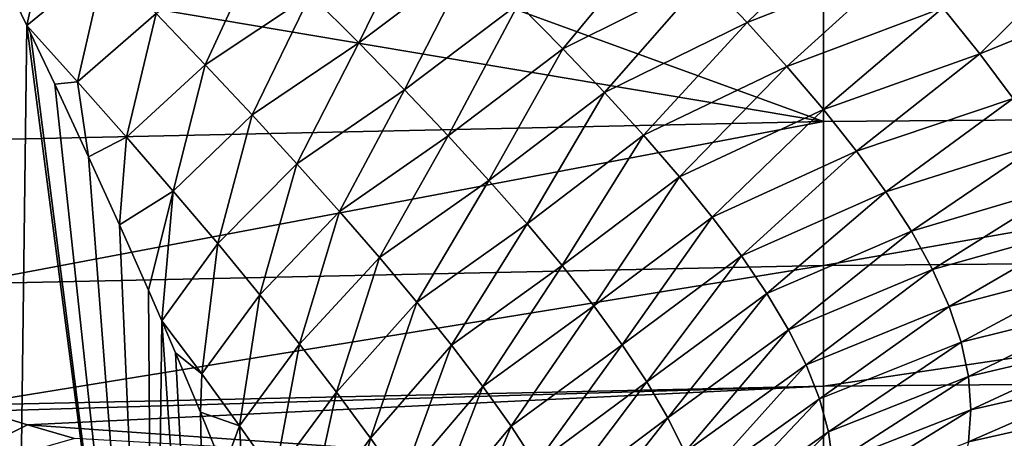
# Model space of a CAD drawing. Header units: metres. Extents: x -109 to 109, y -67 to 73.
# Tile 77 of 253: x -67.02 to -59.41, y -10.37 to -7.13. Entities that reach past the tile are written whole.
import ezdxf

# ---------------------------------------------------------------- set-up
doc = ezdxf.new("R2010")
doc.units = ezdxf.units.M
doc.layers.add('solid_508035_K244200000C76', color=7, linetype='CONTINUOUS')

msp = doc.modelspace()

# ---------------------------------------------------------------- linework, layer by layer
at = {"layer": 'solid_508035_K244200000C76'}
for points in [[(-66.769234, -6.266312, 14.109162), (-67.136513, -6.825181, 14.887876), (-66.966431, -7.177625, 14.895164)], [(-66.769234, -6.266312, 14.109162), (-66.966431, -7.177625, 14.895164), (-66.361679, -6.680098, 13.870725)], [(-64.772705, -6.938879, 12.469528), (-64.40036, -7.312669, 12.21012), (-63.902771, -6.292604, 11.79191)], [(-64.40036, -7.312669, 12.21012), (-63.524975, -6.654979, 11.555921), (-63.902771, -6.292604, 11.79191)], [(-61.724045, -6.809242, 10.534559), (-61.394417, -7.156655, 10.27576), (-60.531689, -6.316577, 10.20006)], [(-61.394417, -7.156655, 10.27576), (-60.194988, -6.682662, 9.947205), (-60.531689, -6.316577, 10.20006)], [(-63.164093, -7.010402, 11.308353), (-62.821533, -7.35821, 11.049588), (-62.074409, -6.455157, 10.780921)], [(-62.821533, -7.35821, 11.049588), (-61.724045, -6.809242, 10.534559), (-62.074409, -6.455157, 10.780921)], [(-59.882145, -7.043056, 9.679238), (-59.595402, -7.39693, 9.396237), (-58.731339, -6.540316, 9.632367)], [(-59.595402, -7.39693, 9.396237), (-58.433117, -6.924124, 9.35189), (-58.731339, -6.540316, 9.632367)], [(-65.967972, -7.085423, 13.619792), (-65.588783, -7.482396, 13.356599), (-65.161034, -6.557159, 12.717126)], [(-65.588783, -7.482396, 13.356599), (-64.772705, -6.938879, 12.469528), (-65.161034, -6.557159, 12.717126)], [(-60.805885, -6.64678, -9.492585), (-54.161694, -6.596129, -9.420249), (-54.161694, -7.869631, -8.385637)], [(-66.574539, -7.613857, 14.62317), (-66.361679, -6.680098, 13.870725), (-66.966431, -7.177625, 14.895164)], [(-66.574539, -7.613857, 14.62317), (-65.967972, -7.085423, 13.619792), (-66.361679, -6.680098, 13.870725)], [(-64.40036, -7.312669, 12.21012), (-64.045319, -7.677757, 11.939388), (-63.524975, -6.654979, 11.555921)], [(-64.126518, -6.710084, -9.582994), (-60.805885, -6.64678, -9.492585), (-60.805885, -7.920537, -8.458957)], [(-64.045319, -7.677757, 11.939388), (-63.164093, -7.010402, 11.308353), (-63.524975, -6.654979, 11.555921)], [(-61.394417, -7.156655, 10.27576), (-61.08736, -7.496736, 10.004849), (-60.194988, -6.682662, 9.947205)], [(-61.08736, -7.496736, 10.004849), (-59.882145, -7.043056, 9.679238), (-60.194988, -6.682662, 9.947205)], [(-60.805885, -7.920537, -8.458957), (-60.805885, -6.64678, -9.492585), (-54.161694, -7.869631, -8.385637)], [(-67.452026, -6.798897, -9.709831), (-64.126518, -6.710084, -9.582994), (-60.805885, -7.920537, -8.458957)], [(-67.452026, -8.065074, -8.686796), (-67.452026, -6.798897, -9.709831), (-60.805885, -7.920537, -8.458957)], [(-66.966431, -7.177625, 14.895164), (-67.136513, -6.825181, 14.887876), (-67.05188, -13.900553, 19.724195)], [(-62.821533, -7.35821, 11.049588), (-62.498817, -7.697759, 10.780111), (-61.724045, -6.809242, 10.534559)], [(-62.498817, -7.697759, 10.780111), (-61.394417, -7.156655, 10.27576), (-61.724045, -6.809242, 10.534559)], [(-59.595402, -7.39693, 9.396237), (-59.337151, -7.743416, 9.098394), (-58.433117, -6.924124, 9.35189)], [(-65.588783, -7.482396, 13.356599), (-65.22506, -7.870551, 13.081532), (-64.772705, -6.938879, 12.469528)], [(-65.22506, -7.870551, 13.081532), (-64.40036, -7.312669, 12.21012), (-64.772705, -6.938879, 12.469528)], [(-64.045319, -7.677757, 11.939388), (-63.708969, -8.033406, 11.657943), (-63.164093, -7.010402, 11.308353)], [(-63.708969, -8.033406, 11.657943), (-62.821533, -7.35821, 11.049588), (-63.164093, -7.010402, 11.308353)], [(-61.08736, -7.496736, 10.004849), (-60.804829, -7.828838, 9.722265), (-59.882145, -7.043056, 9.679238)], [(-60.804829, -7.828838, 9.722265), (-59.595402, -7.39693, 9.396237), (-59.882145, -7.043056, 9.679238)], [(-66.574539, -7.613857, 14.62317), (-66.197113, -8.041741, 14.337983), (-65.967972, -7.085423, 13.619792)], [(-66.197113, -8.041741, 14.337983), (-65.588783, -7.482396, 13.356599), (-65.967972, -7.085423, 13.619792)], [(-62.498817, -7.697759, 10.780111), (-62.197563, -8.028436, 10.500528), (-61.394417, -7.156655, 10.27576)], [(-62.197563, -8.028436, 10.500528), (-61.08736, -7.496736, 10.004849), (-61.394417, -7.156655, 10.27576)], [(-66.966431, -7.177625, 14.895164), (-67.05188, -13.900553, 19.724195), (-65.987045, -14.716809, 18.55846)], [(-66.93808, -7.236898, 14.895737), (-66.966431, -7.177625, 14.895164), (-65.987045, -14.716809, 18.55846)], [(-66.75087, -7.631873, 14.894411), (-66.966431, -7.177625, 14.895164), (-66.93808, -7.236898, 14.895737)], [(-66.574539, -7.613857, 14.62317), (-66.966431, -7.177625, 14.895164), (-66.75087, -7.631873, 14.894411)], [(-66.75087, -7.631873, 14.894411), (-66.93808, -7.236898, 14.895737), (-65.987045, -14.716809, 18.55846)], [(-65.22506, -7.870551, 13.081532), (-64.878006, -8.249096, 12.79516), (-64.40036, -7.312669, 12.21012)], [(-64.878006, -8.249096, 12.79516), (-64.045319, -7.677757, 11.939388), (-64.40036, -7.312669, 12.21012)], [(-63.708969, -8.033406, 11.657943), (-63.392788, -8.378925, 11.366525), (-62.821533, -7.35821, 11.049588)], [(-63.392788, -8.378925, 11.366525), (-62.498817, -7.697759, 10.780111), (-62.821533, -7.35821, 11.049588)], [(-60.804829, -7.828838, 9.722265), (-60.548878, -8.152358, 9.428559), (-59.595402, -7.39693, 9.396237)], [(-60.548878, -8.152358, 9.428559), (-59.337151, -7.743416, 9.098394), (-59.595402, -7.39693, 9.396237)], [(-66.197113, -8.041741, 14.337983), (-65.835487, -8.45974, 14.039914), (-65.588783, -7.482396, 13.356599)], [(-65.835487, -8.45974, 14.039914), (-65.22506, -7.870551, 13.081532), (-65.588783, -7.482396, 13.356599)], [(-62.197563, -8.028436, 10.500528), (-61.919476, -8.349683, 10.211573), (-61.08736, -7.496736, 10.004849)], [(-61.919476, -8.349683, 10.211573), (-60.804829, -7.828838, 9.722265), (-61.08736, -7.496736, 10.004849)], [(-66.574539, -7.613857, 14.62317), (-66.75087, -7.631873, 14.894411), (-66.489532, -8.194767, 14.876603)], [(-66.574539, -7.613857, 14.62317), (-66.489532, -8.194767, 14.876603), (-66.197113, -8.041741, 14.337983)], [(-66.489532, -8.194767, 14.876603), (-66.75087, -7.631873, 14.894411), (-65.987045, -14.716809, 18.55846)], [(-64.878006, -8.249096, 12.79516), (-64.548897, -8.617236, 12.498195), (-64.045319, -7.677757, 11.939388)], [(-64.548897, -8.617236, 12.498195), (-63.708969, -8.033406, 11.657943), (-64.045319, -7.677757, 11.939388)], [(-63.392788, -8.378925, 11.366525), (-63.098328, -8.713685, 11.066031), (-62.498817, -7.697759, 10.780111)], [(-63.098328, -8.713685, 11.066031), (-62.197563, -8.028436, 10.500528), (-62.498817, -7.697759, 10.780111)], [(-60.548878, -8.152358, 9.428559), (-60.321644, -8.466764, 9.124378), (-59.337151, -7.743416, 9.098394)], [(-60.321644, -8.466764, 9.124378), (-59.109928, -8.081605, 8.786036), (-59.337151, -7.743416, 9.098394)], [(-61.919476, -8.349683, 10.211573), (-61.666344, -8.661043, 9.914094), (-60.804829, -7.828838, 9.722265)], [(-61.666344, -8.661043, 9.914094), (-60.548878, -8.152358, 9.428559), (-60.804829, -7.828838, 9.722265)], [(-67.452026, -9.179151, -7.499935), (-60.805885, -7.920537, -8.458957), (-60.805885, -9.035583, -7.25583)], [(-67.452026, -9.179151, -7.499935), (-67.452026, -8.065074, -8.686796), (-60.805885, -7.920537, -8.458957)], [(-65.835487, -8.45974, 14.039914), (-65.490845, -8.866996, 13.729614), (-65.22506, -7.870551, 13.081532)], [(-65.490845, -8.866996, 13.729614), (-64.878006, -8.249096, 12.79516), (-65.22506, -7.870551, 13.081532)], [(-60.805885, -9.035583, -7.25583), (-54.161694, -7.869631, -8.385637), (-54.161694, -8.98293, -7.180318)], [(-60.805885, -9.035583, -7.25583), (-60.805885, -7.920537, -8.458957), (-54.161694, -7.869631, -8.385637)], [(-66.197113, -8.041741, 14.337983), (-66.489532, -8.194767, 14.876603), (-66.250473, -8.721641, 14.841177)], [(-66.197113, -8.041741, 14.337983), (-66.250473, -8.721641, 14.841177), (-65.835487, -8.45974, 14.039914)], [(-64.548897, -8.617236, 12.498195), (-64.239075, -8.974244, 12.191492), (-63.708969, -8.033406, 11.657943)], [(-64.239075, -8.974244, 12.191492), (-63.392788, -8.378925, 11.366525), (-63.708969, -8.033406, 11.657943)], [(-63.098328, -8.713685, 11.066031), (-62.827209, -9.037154, 10.757506), (-62.197563, -8.028436, 10.500528)], [(-62.827209, -9.037154, 10.757506), (-61.919476, -8.349683, 10.211573), (-62.197563, -8.028436, 10.500528)], [(-60.321644, -8.466764, 9.124378), (-60.125309, -8.771622, 8.810422), (-59.109928, -8.081605, 8.786036)], [(-60.125309, -8.771622, 8.810422), (-58.916267, -8.410654, 8.459574), (-59.109928, -8.081605, 8.786036)], [(-66.250473, -8.721641, 14.841177), (-66.489532, -8.194767, 14.876603), (-65.987045, -14.716809, 18.55846)], [(-61.666344, -8.661043, 9.914094), (-61.439983, -8.962199, 9.609035), (-60.548878, -8.152358, 9.428559)], [(-61.439983, -8.962199, 9.609035), (-60.321644, -8.466764, 9.124378), (-60.548878, -8.152358, 9.428559)], [(-65.490845, -8.866996, 13.729614), (-65.164482, -9.262606, 13.407913), (-64.878006, -8.249096, 12.79516)], [(-65.164482, -9.262606, 13.407913), (-64.548897, -8.617236, 12.498195), (-64.878006, -8.249096, 12.79516)], [(-62.827209, -9.037154, 10.757506), (-62.581093, -9.348958, 10.442132), (-61.919476, -8.349683, 10.211573)], [(-62.581093, -9.348958, 10.442132), (-61.666344, -8.661043, 9.914094), (-61.919476, -8.349683, 10.211573)], [(-64.239075, -8.974244, 12.191492), (-63.94994, -9.319457, 11.87607), (-63.392788, -8.378925, 11.366525)], [(-63.94994, -9.319457, 11.87607), (-63.098328, -8.713685, 11.066031), (-63.392788, -8.378925, 11.366525)], [(-60.125309, -8.771622, 8.810422), (-59.961834, -9.066957, 8.487226), (-58.916267, -8.410654, 8.459574)], [(-59.961834, -9.066957, 8.487226), (-58.758408, -8.729852, 8.119482), (-58.916267, -8.410654, 8.459574)], [(-65.835487, -8.45974, 14.039914), (-66.250473, -8.721641, 14.841177), (-66.026543, -9.22744, 14.789371)], [(-65.835487, -8.45974, 14.039914), (-66.026543, -9.22744, 14.789371), (-65.923752, -9.463946, 14.758758)], [(-65.835487, -8.45974, 14.039914), (-65.923752, -9.463946, 14.758758), (-65.490845, -8.866996, 13.729614)], [(-61.439983, -8.962199, 9.609035), (-61.242245, -9.25298, 9.297404), (-60.321644, -8.466764, 9.124378)], [(-61.242245, -9.25298, 9.297404), (-60.125309, -8.771622, 8.810422), (-60.321644, -8.466764, 9.124378)], [(-65.164482, -9.262606, 13.407913), (-64.857719, -9.645748, 13.075803), (-64.548897, -8.617236, 12.498195)], [(-64.857719, -9.645748, 13.075803), (-64.239075, -8.974244, 12.191492), (-64.548897, -8.617236, 12.498195)], [(-62.581093, -9.348958, 10.442132), (-62.361633, -9.648929, 10.12119), (-61.666344, -8.661043, 9.914094)], [(-62.361633, -9.648929, 10.12119), (-61.439983, -8.962199, 9.609035), (-61.666344, -8.661043, 9.914094)], [(-66.026543, -9.22744, 14.789371), (-66.250473, -8.721641, 14.841177), (-65.987045, -14.716809, 18.55846)], [(-63.94994, -9.319457, 11.87607), (-63.682934, -9.652326, 11.553112), (-63.098328, -8.713685, 11.066031)], [(-63.682934, -9.652326, 11.553112), (-62.827209, -9.037154, 10.757506), (-63.098328, -8.713685, 11.066031)], [(-59.961834, -9.066957, 8.487226), (-59.83284, -9.352953, 8.155011), (-58.758408, -8.729852, 8.119482)], [(-59.83284, -9.352953, 8.155011), (-58.638264, -9.038391, 7.766265), (-58.758408, -8.729852, 8.119482)], [(-61.242245, -9.25298, 9.297404), (-61.074852, -9.533664, 8.980028), (-60.125309, -8.771622, 8.810422)], [(-61.074852, -9.533664, 8.980028), (-59.961834, -9.066957, 8.487226), (-60.125309, -8.771622, 8.810422)], [(-65.613747, -9.874583, 14.426137), (-65.490845, -8.866996, 13.729614), (-65.923752, -9.463946, 14.758758)], [(-65.613747, -9.874583, 14.426137), (-65.164482, -9.262606, 13.407913), (-65.490845, -8.866996, 13.729614)], [(-64.857719, -9.645748, 13.075803), (-64.571938, -10.015682, 12.73446), (-64.239075, -8.974244, 12.191492)], [(-64.571938, -10.015682, 12.73446), (-63.94994, -9.319457, 11.87607), (-64.239075, -8.974244, 12.191492)], [(-62.361633, -9.648929, 10.12119), (-62.170479, -9.937133, 9.79601), (-61.439983, -8.962199, 9.609035)], [(-62.170479, -9.937133, 9.79601), (-61.242245, -9.25298, 9.297404), (-61.439983, -8.962199, 9.609035)], [(-60.805885, -9.969579, -5.907313), (-54.161694, -8.98293, -7.180318), (-54.161694, -9.913363, -5.828828)], [(-60.805885, -9.969579, -5.907313), (-60.805885, -9.035583, -7.25583), (-54.161694, -8.98293, -7.180318)], [(-67.457214, -10.118229, -6.175259), (-60.805885, -9.035583, -7.25583), (-60.805885, -9.969579, -5.907313)], [(-67.457214, -10.118229, -6.175259), (-67.452026, -9.179151, -7.499935), (-60.805885, -9.035583, -7.25583)], [(-63.682934, -9.652326, 11.553112), (-63.439522, -9.972459, 11.223953), (-62.827209, -9.037154, 10.757506)], [(-63.439522, -9.972459, 11.223953), (-62.581093, -9.348958, 10.442132), (-62.827209, -9.037154, 10.757506)], [(-59.83284, -9.352953, 8.155011), (-59.739677, -9.629527, 7.814278), (-58.638264, -9.038391, 7.766265)], [(-59.739677, -9.629527, 7.814278), (-58.557285, -9.335313, 7.40084), (-58.638264, -9.038391, 7.766265)], [(-61.074852, -9.533664, 8.980028), (-60.939159, -9.805208, 8.657175), (-59.961834, -9.066957, 8.487226)], [(-60.939159, -9.805208, 8.657175), (-59.83284, -9.352953, 8.155011), (-59.961834, -9.066957, 8.487226)], [(-65.923752, -9.463946, 14.758758), (-66.026543, -9.22744, 14.789371), (-65.987045, -14.716809, 18.55846)], [(-65.613747, -9.874583, 14.426137), (-65.321098, -10.275677, 14.082953), (-65.164482, -9.262606, 13.407913)], [(-65.321098, -10.275677, 14.082953), (-64.857719, -9.645748, 13.075803), (-65.164482, -9.262606, 13.407913)], [(-62.170479, -9.937133, 9.79601), (-62.009125, -10.2142, 9.467672), (-61.242245, -9.25298, 9.297404)], [(-62.009125, -10.2142, 9.467672), (-61.074852, -9.533664, 8.980028), (-61.242245, -9.25298, 9.297404)], [(-64.571938, -10.015682, 12.73446), (-64.308525, -10.371797, 12.385256), (-63.94994, -9.319457, 11.87607)], [(-64.308525, -10.371797, 12.385256), (-63.682934, -9.652326, 11.553112), (-63.94994, -9.319457, 11.87607)], [(-63.439522, -9.972459, 11.223953), (-63.221142, -10.279694, 10.890053), (-62.581093, -9.348958, 10.442132)], [(-63.221142, -10.279694, 10.890053), (-62.361633, -9.648929, 10.12119), (-62.581093, -9.348958, 10.442132)], [(-60.939159, -9.805208, 8.657175), (-60.836281, -10.068392, 8.328925), (-59.83284, -9.352953, 8.155011)], [(-60.836281, -10.068392, 8.328925), (-59.739677, -9.629527, 7.814278), (-59.83284, -9.352953, 8.155011)], [(-59.739677, -9.629527, 7.814278), (-59.68335, -9.896358, 7.465583), (-58.557285, -9.335313, 7.40084)], [(-59.68335, -9.896358, 7.465583), (-58.516541, -9.61963, 7.024107), (-58.557285, -9.335313, 7.40084)], [(-65.923752, -9.463946, 14.758758), (-65.987045, -14.716809, 18.55846), (-65.531067, -15.158014, 17.928354)], [(-65.81781, -9.711123, 14.722435), (-65.923752, -9.463946, 14.758758), (-65.531067, -15.158014, 17.928354)], [(-65.613747, -9.874583, 14.426137), (-65.923752, -9.463946, 14.758758), (-65.81781, -9.711123, 14.722435)], [(-62.009125, -10.2142, 9.467672), (-61.878643, -10.481742, 9.136439), (-61.074852, -9.533664, 8.980028)], [(-61.878643, -10.481742, 9.136439), (-60.939159, -9.805208, 8.657175), (-61.074852, -9.533664, 8.980028)], [(-65.321098, -10.275677, 14.082953), (-65.047943, -10.663625, 13.730124), (-64.857719, -9.645748, 13.075803)], [(-65.047943, -10.663625, 13.730124), (-64.571938, -10.015682, 12.73446), (-64.857719, -9.645748, 13.075803)], [(-64.308525, -10.371797, 12.385256), (-64.068893, -10.713661, 12.029733), (-63.682934, -9.652326, 11.553112)], [(-64.068893, -10.713661, 12.029733), (-63.439522, -9.972459, 11.223953), (-63.682934, -9.652326, 11.553112)], [(-63.221142, -10.279694, 10.890053), (-63.029202, -10.574144, 10.552929), (-62.361633, -9.648929, 10.12119)], [(-63.029202, -10.574144, 10.552929), (-62.170479, -9.937133, 9.79601), (-62.361633, -9.648929, 10.12119)], [(-60.836281, -10.068392, 8.328925), (-60.767159, -10.32359, 7.995682), (-59.739677, -9.629527, 7.814278)], [(-60.767159, -10.32359, 7.995682), (-59.68335, -9.896358, 7.465583), (-59.739677, -9.629527, 7.814278)], [(-59.68335, -9.896358, 7.465583), (-59.664497, -10.153288, 7.109426), (-58.516541, -9.61963, 7.024107)], [(-59.664497, -10.153288, 7.109426), (-58.516518, -9.890594, 6.637201), (-58.516541, -9.61963, 7.024107)], [(-65.624275, -10.171808, 14.641765), (-65.81781, -9.711123, 14.722435), (-65.531067, -15.158014, 17.928354)], [(-65.613747, -9.874583, 14.426137), (-65.81781, -9.711123, 14.722435), (-65.624275, -10.171808, 14.641765)], [(-61.878643, -10.481742, 9.136439), (-61.779873, -10.741194, 8.80223), (-60.939159, -9.805208, 8.657175)], [(-61.779873, -10.741194, 8.80223), (-60.836281, -10.068392, 8.328925), (-60.939159, -9.805208, 8.657175)], [(-65.613747, -9.874583, 14.426137), (-65.624275, -10.171808, 14.641765), (-65.321098, -10.275677, 14.082953)], [(-60.767159, -10.32359, 7.995682), (-60.73241, -10.571066, 7.657579), (-59.68335, -9.896358, 7.465583)], [(-60.73241, -10.571066, 7.657579), (-59.664497, -10.153288, 7.109426), (-59.68335, -9.896358, 7.465583)], [(-59.68335, -10.400115, 6.746182), (-58.557285, -10.147316, 6.241149), (-58.516518, -9.890594, 6.637201)], [(-59.664497, -10.153288, 7.109426), (-59.68335, -10.400115, 6.746182), (-58.516518, -9.890594, 6.637201)], [(-67.311195, -10.163177, -6.085962), (-67.457214, -10.118229, -6.175259), (-60.805885, -9.969579, -5.907313)], [(-66.963371, -10.268288, -5.870553), (-67.311195, -10.163177, -6.085962), (-60.805885, -9.969579, -5.907313)], [(-66.963371, -10.268288, -5.870553), (-60.805885, -9.969579, -5.907313), (-60.805885, -10.703805, -4.440427)], [(-64.068893, -10.713661, 12.029733), (-63.854401, -11.041115, 11.669584), (-63.439522, -9.972459, 11.223953)], [(-63.854401, -11.041115, 11.669584), (-63.221142, -10.279694, 10.890053), (-63.439522, -9.972459, 11.223953)], [(-63.029202, -10.574144, 10.552929), (-62.864998, -10.856292, 10.21402), (-62.170479, -9.937133, 9.79601)], [(-62.864998, -10.856292, 10.21402), (-62.009125, -10.2142, 9.467672), (-62.170479, -9.937133, 9.79601)], [(-60.805885, -10.703805, -4.440427), (-54.161694, -9.913363, -5.828828), (-54.161694, -10.641988, -4.358681)], [(-60.805885, -10.703805, -4.440427), (-60.805885, -9.969579, -5.907313), (-54.161694, -9.913363, -5.828828)], [(-65.047943, -10.663625, 13.730124), (-64.795486, -11.037801, 13.36895), (-64.571938, -10.015682, 12.73446)], [(-64.795486, -11.037801, 13.36895), (-64.308525, -10.371797, 12.385256), (-64.571938, -10.015682, 12.73446)], [(-61.779873, -10.741194, 8.80223), (-61.7136, -10.993458, 8.465295), (-60.836281, -10.068392, 8.328925)], [(-61.7136, -10.993458, 8.465295), (-60.767159, -10.32359, 7.995682), (-60.836281, -10.068392, 8.328925)], [(-67.9739, -10.769705, -5.298528), (-67.311195, -10.163177, -6.085962), (-66.963371, -10.268288, -5.870553)], [(-65.444885, -10.611418, 14.548637), (-65.624275, -10.171808, 14.641765), (-65.531067, -15.158014, 17.928354)], [(-65.321098, -10.275677, 14.082953), (-65.624275, -10.171808, 14.641765), (-65.444885, -10.611418, 14.548637)], [(-60.732426, -10.811285, 7.314585), (-59.68335, -10.400115, 6.746182), (-59.664497, -10.153288, 7.109426)], [(-60.73241, -10.571066, 7.657579), (-60.732426, -10.811285, 7.314585), (-59.664497, -10.153288, 7.109426)], [(-59.739677, -10.636488, 6.376147), (-58.638252, -10.389182, 5.837161), (-58.557285, -10.147316, 6.241149)], [(-59.68335, -10.400115, 6.746182), (-59.739677, -10.636488, 6.376147), (-58.557285, -10.147316, 6.241149)], [(-67.9739, -10.769705, -5.298528), (-66.963371, -10.268288, -5.870553), (-66.598022, -10.375356, -5.640627)], [(-66.598022, -10.375356, -5.640627), (-66.963371, -10.268288, -5.870553), (-60.805885, -10.703805, -4.440427)], [(-65.321098, -10.275677, 14.082953), (-65.444885, -10.611418, 14.548637), (-65.279083, -11.030236, 14.443971)], [(-65.321098, -10.275677, 14.082953), (-65.279083, -11.030236, 14.443971), (-65.047943, -10.663625, 13.730124)], [(-63.854401, -11.041115, 11.669584), (-63.666332, -11.354323, 11.306564), (-63.221142, -10.279694, 10.890053)], [(-63.666332, -11.354323, 11.306564), (-63.029202, -10.574144, 10.552929), (-63.221142, -10.279694, 10.890053)], [(-62.864998, -10.856292, 10.21402), (-62.729504, -11.127769, 9.874024), (-62.009125, -10.2142, 9.467672)], [(-62.729504, -11.127769, 9.874024), (-61.878643, -10.481742, 9.136439), (-62.009125, -10.2142, 9.467672)], [(-61.7136, -10.993458, 8.465295), (-61.680294, -11.239262, 8.125512), (-60.767159, -10.32359, 7.995682)], [(-61.680294, -11.239262, 8.125512), (-60.73241, -10.571066, 7.657579), (-60.767159, -10.32359, 7.995682)], [(-64.795486, -11.037801, 13.36895), (-64.564934, -11.397732, 13.000904), (-64.308525, -10.371797, 12.385256)], [(-64.564934, -11.397732, 13.000904), (-64.068893, -10.713661, 12.029733), (-64.308525, -10.371797, 12.385256)]]:
    msp.add_3dface(points, dxfattribs=at)

doc.saveas('drawing.dxf')
